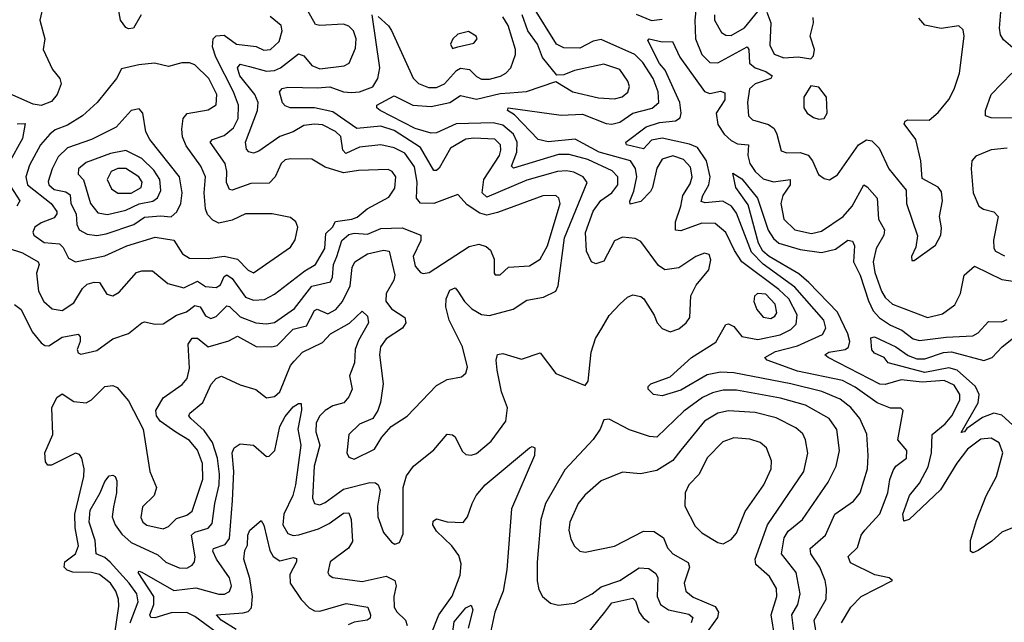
# Model space of a CAD drawing. Extents: x 1678759 to 1859541, y 384609 to 522867.
# Tile 226 of 256: x 1737055 to 1740764, y 481697 to 483967. Entities that reach past the tile are written whole.
import ezdxf

# ---------------------------------------------------------------- set-up
doc = ezdxf.new("R2010")
doc.units = 0

msp = doc.modelspace()

# ---------------------------------------------------------------- linework, layer by layer
at = {"layer": '0CON20XD'}
for points in [[(1740805, 483853.3), (1740760.9, 483890.9), (1740749.6, 483909.6), (1740745.3, 483935), (1740750.8, 483995), (1740739.6, 484029.6), (1740707.4, 484057.4), (1740645, 484070.4), (1740565, 484062.3), (1740515.9, 484034.1), (1740496.9, 484036.9), (1740458.5, 484105), (1740379.5, 484179.5), (1740295, 484278.4), (1740255, 484304.8), (1740220.5, 484299.5)], [(1737512.1, 483985), (1737483.3, 483935), (1737465, 483932.7), (1737455, 483937.8), (1737434.4, 483964.4), (1737413.8, 484075)], [(1739608.7, 484065), (1739598.6, 483965), (1739600.6, 483895), (1739624.2, 483835), (1739655, 483805.3), (1739685, 483804.2), (1739795, 483864.6), (1739801.1, 483855), (1739803.6, 483803.6), (1739824.9, 483784.9), (1739865, 483771), (1739889.6, 483755), (1739884.4, 483745), (1739825, 483724.8), (1739804.2, 483705.8), (1739796.5, 483655), (1739800.7, 483605), (1739815, 483590), (1739875, 483571.6), (1739896.4, 483556.4), (1739907.6, 483535), (1739923, 483473), (1739944.7, 483464.7), (1739995, 483466.3), (1740025, 483456), (1740041.9, 483435), (1740064.1, 483384.1), (1740085, 483368.6), (1740105, 483364.2), (1740135, 483382.2), (1740214.3, 483495.7), (1740245, 483514.4), (1740265, 483510.8), (1740292.4, 483482.4), (1740328.5, 483405), (1740394.4, 483325), (1740395.5, 483275), (1740437.5, 483152.5), (1740430.5, 483109.5), (1740413.8, 483075), (1740415, 483060), (1740425, 483060), (1740505, 483118.1), (1740525.4, 483155.4), (1740527.6, 483182.4), (1740520, 483225), (1740531, 483285), (1740527.9, 483317.9), (1740515, 483336.2), (1740455, 483368.8), (1740449.6, 483435), (1740431.2, 483515), (1740386.7, 483575), (1740390, 483585), (1740400.5, 483589.5), (1740481.3, 483588.7), (1740515, 483617.1), (1740555, 483665.8), (1740575.4, 483704.6), (1740594.6, 483765.4), (1740612.5, 483905), (1740608.6, 483928.6), (1740593.1, 483943.1), (1740526.1, 483933.9), (1740465, 483946.2), (1740442.2, 483972.2)], [(1737144, 484025), (1737130, 483965), (1737149.2, 483895), (1737142.7, 483855), (1737178.8, 483778.8), (1737205.5, 483745), (1737211.5, 483725), (1737196, 483685), (1737175, 483658.2), (1737136.2, 483643.8), (1737105, 483648.4), (1737017.6, 483687.6)], [(1740059.5, 481635), (1740047.4, 481705), (1740092.3, 481785), (1740094.7, 481824.7), (1740088.7, 481855), (1740069.3, 481905), (1740035.3, 481955), (1740032.1, 481975), (1740090.7, 482025), (1740125.5, 482105), (1740196, 482154), (1740221.3, 482185), (1740248.2, 482275), (1740251.7, 482325), (1740246.4, 482406.4), (1740220.2, 482465), (1740185.9, 482505.9), (1740145, 482537.2), (1740076.7, 482566.7), (1739960, 482595), (1739745, 482636.4), (1739695, 482639.7), (1739645, 482629.2), (1739545, 482571.2), (1739475, 482550.6), (1739442.5, 482555), (1739422.5, 482575), (1739422.5, 482585), (1739432.5, 482595), (1739505, 482622.3), (1739586.1, 482695), (1739677.2, 482752.8), (1739715, 482818.5), (1739725, 482821.5), (1739745, 482811.1), (1739775, 482773.1), (1739835, 482762.8), (1739919.8, 482780.2), (1739959.5, 482800.5), (1739979.4, 482820.6), (1739984.1, 482855), (1739952.3, 482915), (1739915, 482951.1), (1739775.3, 483055.3), (1739747.2, 483097.2), (1739714.9, 483164.9), (1739675, 483199.4), (1739625, 483200), (1739545, 483171.3), (1739525, 483174.3), (1739524.8, 483205), (1739545.9, 483265), (1739552.4, 483305), (1739581, 483349), (1739588.1, 483375), (1739581.2, 483411.2), (1739555, 483440.5), (1739515, 483453.8), (1739475, 483441.8), (1739455, 483407.8), (1739439, 483335), (1739430.5, 483319.5), (1739395, 483282.1), (1739355, 483271.4), (1739353.6, 483283.6), (1739368.6, 483321.4), (1739379.5, 483375), (1739375, 483406.4), (1739355.8, 483435), (1739237.6, 483467.6), (1739146.8, 483516.8), (1739045, 483506.8), (1739008, 483515), (1738918.2, 483608.2), (1738892.2, 483625), (1738895, 483635.2), (1739095, 483607.7), (1739175, 483610.9), (1739264.7, 483575.3), (1739285, 483573.1), (1739315, 483580.7), (1739365, 483614.1), (1739437.1, 483632.9), (1739461.9, 483655), (1739459.4, 483695), (1739441.2, 483745), (1739402.6, 483805), (1739371.9, 483835), (1739245, 483892.1), (1739215, 483885.5), (1739165, 483858.9), (1739105, 483860.9), (1739076.4, 483875), (1738988.1, 484018.1)], [(1737035, 482893.8), (1737060, 482875), (1737101.3, 482791.3), (1737135, 482749.4), (1737149.8, 482739.8), (1737165, 482738.5), (1737215, 482771.3), (1737275, 482782.5), (1737282.2, 482772.2), (1737282.3, 482755), (1737271.4, 482725), (1737275, 482712), (1737285, 482707.1), (1737345, 482721.5), (1737405, 482764.5), (1737465, 482784.4), (1737515, 482825.6), (1737525, 482829.4), (1737565, 482820), (1737595, 482821.9), (1737645, 482853.7), (1737683.5, 482866.5), (1737715, 482890.6), (1737735, 482885.3), (1737755, 482851.8), (1737775, 482840.9), (1737795, 482849.3), (1737835, 482888.8), (1737845, 482886.9), (1737885, 482847.6), (1737944.7, 482825.3), (1737985, 482822), (1738015, 482826.8), (1738090.3, 482879.7), (1738155, 482963), (1738225, 482980), (1738232.8, 482997.2), (1738237, 483045), (1738249, 483075), (1738268.7, 483135), (1738295, 483158), (1738315, 483162.3), (1738365, 483158.9), (1738415, 483180.3), (1738495, 483183), (1738565.3, 483155), (1738565.7, 483135), (1738537.1, 483075), (1738545, 483038.6), (1738565, 483014.4), (1738575, 483010.5), (1738597.5, 483015), (1738747.7, 483112.3), (1738785, 483121.4), (1738812.3, 483112.3), (1738828.7, 483098.7), (1738842.7, 483065), (1738841.7, 483011.7), (1738846, 483006), (1738865, 483005.7), (1738896.7, 483035), (1738975, 483040.4), (1739015, 483064.7), (1739043.6, 483115), (1739090.5, 483275), (1739085.4, 483295), (1739074.7, 483304.7), (1739025, 483303.8), (1738855, 483240.9), (1738815, 483230), (1738787.8, 483237.8), (1738740.1, 483270.1), (1738705, 483307.8), (1738615.2, 483274.8), (1738565, 483276.1), (1738549.7, 483295), (1738551.5, 483355), (1738542.3, 483412.3), (1738505, 483463.7), (1738465, 483484.5), (1738415, 483495.2), (1738335, 483486.3), (1738283.4, 483463.4), (1738271.5, 483475), (1738265, 483526.8), (1738245, 483546), (1738195, 483570.2), (1738165, 483573.4), (1738125, 483568.1), (1738085.5, 483544.5), (1738035, 483526.9), (1737955, 483471.8), (1737935, 483464.6), (1737918.5, 483468.5), (1737909.4, 483479.4), (1737906, 483506), (1737950.2, 483625), (1737952.8, 483655), (1737940.7, 483685), (1737884.6, 483755), (1737875.2, 483784.8), (1737885, 483799.2), (1737920, 483790), (1737985, 483773.4), (1738015, 483775.8), (1738036.9, 483785), (1738105, 483837.6), (1738125, 483830.9), (1738155, 483794.2), (1738185, 483781.9), (1738277.6, 483792.4), (1738296.4, 483803.6), (1738320.4, 483859.6), (1738322.3, 483895), (1738312.7, 483925), (1738295, 483942.2), (1738275, 483949.3), (1738185, 483944.3), (1738169, 483949), (1738140.1, 484000.1)], [(1737413.1, 481655), (1737428.6, 481758.6), (1737427.3, 481785), (1737416.3, 481815), (1737397.3, 481845), (1737355, 481877.8), (1737325, 481885.2), (1737255, 481886.1), (1737233.2, 481893.2), (1737221.8, 481905), (1737224.7, 481925), (1737265, 481954.7), (1737276.8, 481985), (1737263.3, 482053.3), (1737263, 482105), (1737296.2, 482246.2), (1737297.4, 482275), (1737288.7, 482315), (1737279.5, 482329.5), (1737265, 482334), (1737175, 482289.5), (1737160.7, 482289.3), (1737151.8, 482301.8), (1737149.6, 482335), (1737180, 482405), (1737175.6, 482505), (1737195, 482544.2), (1737215, 482557.8), (1737258.4, 482528.4), (1737305, 482523.4), (1737325, 482534.6), (1737375, 482585.4), (1737405, 482589.4), (1737422.1, 482582.1), (1737465, 482532), (1737520.5, 482425), (1737544.6, 482265), (1737569.6, 482205), (1737561.5, 482175), (1737517.9, 482132.1), (1737511.5, 482091.5), (1737519.1, 482075), (1737533.5, 482063.5), (1737595, 482049.6), (1737615, 482058.5), (1737645, 482088.7), (1737685, 482101.4), (1737705, 482115.5), (1737744.1, 482235.9), (1737743.2, 482295), (1737725, 482346.2), (1737695, 482381.6), (1737643, 482413), (1737584.3, 482454.3), (1737570.3, 482475), (1737567.6, 482495), (1737595, 482543.3), (1737666.8, 482593.2), (1737685.8, 482615), (1737694, 482655), (1737689.2, 482745), (1737705, 482768), (1737725, 482767.3), (1737765, 482734.3), (1737843.2, 482756.8), (1737875, 482774.6), (1737945, 482735.8), (1738005, 482734.7), (1738025, 482740), (1738085, 482801), (1738135.8, 482814.2), (1738165, 482871.9), (1738175, 482876.4), (1738215, 482859.6), (1738246.2, 482875), (1738270.4, 482905), (1738299.8, 482965), (1738306.9, 483033.1), (1738316.8, 483055), (1738364.4, 483085.6), (1738425, 483099.2), (1738446.2, 483095), (1738467.7, 483005), (1738463.8, 482986.2), (1738435, 482935.6), (1738433.8, 482906.2), (1738455, 482878.1), (1738505, 482845.3), (1738509.1, 482825), (1738496.6, 482805), (1738435, 482765.3), (1738414.1, 482735), (1738410.3, 482705), (1738424.2, 482595), (1738414.4, 482525), (1738404.3, 482495), (1738384.5, 482465.5), (1738335, 482443.1), (1738294.3, 482405), (1738286.7, 482335), (1738295, 482319.2), (1738315, 482311.4), (1738390.9, 482349.1), (1738419.2, 482395), (1738454.6, 482435.4), (1738515, 482473.3), (1738625, 482588.8), (1738665, 482612.1), (1738718.5, 482621.5), (1738735, 482636.2), (1738741.9, 482658.1), (1738723.2, 482735), (1738672.5, 482835), (1738660.7, 482885), (1738661.2, 482915), (1738675, 482948.1), (1738695, 482957.1), (1738705.6, 482944.4), (1738730.5, 482905), (1738757.5, 482877.5), (1738795, 482856.8), (1738825, 482853), (1738913.2, 482876.8), (1738965, 482910.9), (1739028, 482922), (1739075, 482944.2), (1739082.7, 482965), (1739106.8, 483145), (1739193.1, 483353.1), (1739177.9, 483375), (1739142.5, 483392.5), (1739115, 483397.7), (1739081.2, 483395), (1738965, 483362.1), (1738815, 483298.8), (1738797.3, 483315), (1738803.4, 483365), (1738862, 483455), (1738867.9, 483475), (1738865.6, 483495), (1738845, 483516.2), (1738765, 483520.9), (1738735, 483516.8), (1738677.2, 483482.8), (1738635, 483407.8), (1738625, 483398.8), (1738615, 483398.7), (1738565.1, 483485.1), (1738465, 483549.8), (1738415, 483566), (1738325, 483556.6), (1738235, 483619.9), (1738165, 483634.9), (1738074.2, 483634.2), (1738055, 483642.2), (1738045, 483654.2), (1738033.8, 483695), (1738042.9, 483707.1), (1738065, 483713.2), (1738175, 483709.5), (1738223.7, 483713.7), (1738275, 483695.5), (1738305, 483691.9), (1738335.1, 483694.9), (1738385, 483713.8), (1738403.7, 483745), (1738411.7, 483785), (1738382, 483985)], [(1737471.4, 481695), (1737501.6, 481775), (1737496.1, 481805), (1737467.7, 481845), (1737395, 481923.8), (1737375, 481941.2), (1737342.8, 481955), (1737338.8, 482005), (1737316.5, 482075), (1737320.6, 482119.4), (1737358.4, 482185), (1737375, 482227.5), (1737391.3, 482248.7), (1737405, 482252), (1737415, 482246), (1737420.6, 482230.6), (1737418.8, 482185), (1737407.5, 482132.5), (1737403.5, 482095), (1737414.4, 482065), (1737439.6, 482029.6), (1737475, 481998.5), (1737575, 481952.1), (1737605, 481923.4), (1737655, 481902.9), (1737685, 481901.8), (1737705, 481912.1), (1737713.8, 481925), (1737715.8, 481944.2), (1737701.7, 482025), (1737715, 482036.8), (1737765, 482052), (1737780.4, 482069.6), (1737789.8, 482145), (1737806.8, 482215), (1737807.8, 482255), (1737799.7, 482315), (1737781.1, 482375), (1737749.4, 482419.4), (1737699.1, 482465), (1737692.5, 482475), (1737695.4, 482485), (1737745.2, 482525), (1737775.7, 482594.3), (1737795, 482615.6), (1737815, 482624.5), (1737885, 482592.1), (1737943.9, 482573.9), (1737985, 482542.2), (1738015, 482547.7), (1738035.3, 482565), (1738075.2, 482664.8), (1738088.7, 482681.3), (1738120.5, 482715), (1738195, 482750.8), (1738225, 482783.8), (1738296.7, 482823.3), (1738345, 482868.8), (1738365, 482850), (1738368.2, 482825), (1738330.8, 482759.2), (1738318.3, 482725), (1738315.9, 482674.1), (1738297.8, 482625), (1738306.6, 482575), (1738295, 482546.5), (1738275.7, 482524.3), (1738235, 482513.2), (1738205, 482495.2), (1738185, 482474.7), (1738171.6, 482448.4), (1738169.8, 482415), (1738185.5, 482365), (1738164.5, 482285), (1738158.2, 482165), (1738165.4, 482145.4), (1738185, 482140), (1738205, 482148), (1738275, 482199.3), (1738373.7, 482223.7), (1738395, 482222.7), (1738405.2, 482215.2), (1738413.1, 482195), (1738402.2, 482135), (1738404, 482094), (1738425.8, 482035), (1738455, 481998.8), (1738467.7, 481992.3), (1738485, 481997.5), (1738499.1, 482030.9), (1738499.6, 482205), (1738511.3, 482248.7), (1738538.2, 482285), (1738615, 482346.4), (1738665, 482405.7), (1738685, 482404), (1738695, 482395.8), (1738722.2, 482342.2), (1738735, 482329.2), (1738755, 482326.7), (1738775, 482333.6), (1738830.6, 482379.4), (1738885.7, 482454.3), (1738892.8, 482505), (1738869.7, 482565), (1738853.3, 482646.7), (1738849.5, 482685), (1738854.5, 482705.5), (1738875, 482710), (1738945, 482688.2), (1739015, 482711.9), (1739074, 482634), (1739185, 482588.8), (1739196, 482605), (1739207.7, 482715), (1739223.6, 482766.4), (1739247.3, 482805), (1739275, 482852.2), (1739315, 482895.6), (1739345, 482922.2), (1739365, 482930.6), (1739394.3, 482924.3), (1739406, 482915), (1739444.5, 482854.5), (1739455.7, 482825), (1739475, 482803.5), (1739505, 482791.8), (1739537.4, 482802.6), (1739565.8, 482825), (1739579.4, 482845), (1739582.6, 482927.4), (1739602.8, 482967.2), (1739650.8, 483025), (1739658, 483062), (1739652.5, 483082.5), (1739635, 483086.9), (1739602.5, 483075), (1739537.9, 483032.1), (1739485, 483024.4), (1739461.1, 483041.1), (1739395, 483132), (1739373, 483143), (1739325, 483147.8), (1739295, 483134), (1739255, 483057.1), (1739225, 483046.9), (1739209.2, 483055), (1739190.3, 483095), (1739186.2, 483165), (1739215, 483246), (1739244, 483286), (1739285.7, 483315), (1739307.8, 483345), (1739307.8, 483375), (1739287.2, 483397.2), (1739195, 483439.7), (1739125, 483459.6), (1739085, 483458.8), (1738915, 483408.2), (1738907.7, 483415), (1738927.6, 483467.6), (1738928.2, 483505), (1738915, 483536.1), (1738875, 483570), (1738837.9, 483577.9), (1738698.8, 483575), (1738625, 483540.2), (1738605, 483539.6), (1738545, 483557.3), (1738412.9, 483625), (1738400.5, 483635), (1738400, 483645), (1738465, 483680), (1738535.2, 483645.2), (1738605, 483639.5), (1738675.5, 483655), (1738715, 483681.1), (1738775, 483667.5), (1738865, 483688.6), (1738901.3, 483691.3), (1738963.9, 483696.1), (1739075, 483733.8), (1739138.8, 483695), (1739235, 483672.7), (1739295, 483668.4), (1739324, 483676), (1739346.1, 483693.9), (1739351.8, 483715), (1739346.2, 483735), (1739315, 483779.1), (1739255, 483798.9), (1739145, 483775.4), (1739105, 483759.4), (1739077.7, 483757.7), (1739023.9, 483823.9), (1739005.6, 483875), (1738968.8, 483925), (1738947.2, 483985)], [(1739377.1, 483987.1), (1739435, 483964.1), (1739475, 483968.4)], [(1739672.2, 483985), (1739672.5, 483965), (1739698.4, 483918.4), (1739715, 483908.4), (1739735, 483907.6), (1739785, 483935.7), (1739835, 483997.3)], [(1739869, 483995), (1739884.8, 483955), (1739880.2, 483870.2), (1739896.9, 483836.9), (1739933.6, 483823.6), (1739987, 483827), (1740035, 483818.8), (1740045, 483830), (1740048.5, 483855), (1740032.2, 483905), (1740045.7, 483955), (1740044.3, 483975)], [(1737215, 482871.6), (1737259.3, 482900.7), (1737290.9, 482955), (1737309.5, 482970.5), (1737335, 482978.2), (1737355, 482976.9), (1737382.9, 482932.9), (1737405, 482927.1), (1737429, 482941), (1737494.4, 483015), (1737515, 483020.4), (1737555, 483021.1), (1737612.9, 482972.9), (1737673.6, 482956.4), (1737725, 482982.1), (1737755, 482961.6), (1737795, 482957.6), (1737811.5, 482968.5), (1737825, 483000), (1737835, 483005.7), (1737855, 482991.6), (1737905, 482922), (1737935, 482910.2), (1737977.5, 482912.5), (1738015, 482932.8), (1738129.2, 483020.8), (1738169.7, 483045), (1738204.8, 483105), (1738207.9, 483162.1), (1738233, 483185), (1738245, 483207.1), (1738305.8, 483215), (1738326.6, 483223.4), (1738363.5, 483255), (1738445, 483298.7), (1738468.3, 483331.7), (1738472, 483375), (1738457.5, 483395), (1738442.3, 483402.3), (1738331.7, 483398.3), (1738275, 483389.5), (1738205, 483411.8), (1738155, 483441.4), (1738075, 483443.1), (1738055, 483439.5), (1738040, 483425), (1738017.1, 483375), (1737995, 483350.7), (1737925, 483350), (1737855, 483324.7), (1737845, 483327.3), (1737833.2, 483353.2), (1737834.5, 483395), (1737828.5, 483425), (1737771.9, 483505), (1737781.4, 483515), (1737825, 483530.9), (1737860.7, 483559.3), (1737877.4, 483595), (1737879, 483645), (1737860.6, 483695), (1737793.3, 483825), (1737781.4, 483865), (1737783.1, 483895), (1737795, 483906.3), (1737825, 483908.6), (1737871.4, 483875), (1737945, 483865.2), (1737975, 483851.9), (1737999.4, 483855), (1738031.6, 483885), (1738044, 483925), (1738039.2, 483945), (1737998.1, 483978.1)], [(1738405, 483978.2), (1738443.8, 483943.8), (1738455.5, 483925.5), (1738536.7, 483746.7), (1738556.6, 483726.6), (1738595, 483711.3), (1738625, 483711.7), (1738655, 483724.8), (1738700.2, 483775), (1738715, 483783.9), (1738749.6, 483779.6), (1738775, 483752.5), (1738795, 483743.2), (1738825, 483742.7), (1738865.9, 483754.1), (1738886.5, 483765), (1738904.5, 483785), (1738922.5, 483835), (1738922.4, 483855), (1738894.8, 483945), (1738875, 483977.9)], [(1738685, 483858), (1738705, 483864.4), (1738765, 483878.6), (1738777.5, 483895), (1738774.2, 483905), (1738745, 483922.2), (1738705, 483912.5), (1738686, 483895), (1738677.5, 483875), (1738685, 483858)], [(1740150.9, 481695), (1740185.5, 481755), (1740225.2, 481794.8), (1740342.5, 481855), (1740330, 481865), (1740276.1, 481876.1), (1740185, 481921.2), (1740175.4, 481945), (1740211, 481979), (1740224.6, 482025), (1740238.5, 482045), (1740295, 482105.5), (1740324.8, 482185), (1740332.4, 482235), (1740345, 482269.1), (1740355, 482285.3), (1740395.5, 482315), (1740397.1, 482345), (1740363.1, 482385), (1740382.5, 482495), (1740373.6, 482503.6), (1740335, 482503.8), (1740285, 482523.4), (1740202.7, 482582.7), (1740155, 482607.6), (1739985, 482643.5), (1739871.2, 482685), (1739861.4, 482695), (1739902.3, 482717.7), (1739985, 482738.6), (1740078.8, 482781.2), (1740091.8, 482805), (1740083.8, 482835), (1739975, 482960), (1739855.6, 483045.6), (1739811.2, 483091.2), (1739755, 483238.5), (1739735.7, 483265), (1739703.3, 483283.3), (1739637.1, 483277.1), (1739622.3, 483282.3), (1739627.8, 483305), (1739650.9, 483345), (1739656.3, 483375), (1739642.4, 483435), (1739608.3, 483485), (1739578.2, 483498.2), (1739475, 483520.9), (1739435, 483512.5), (1739405, 483480.8), (1739341.1, 483495), (1739338.5, 483505), (1739415, 483563.6), (1739465, 483579), (1739525, 483585.7), (1739543.2, 483596.8), (1739547.1, 483615), (1739541.3, 483655), (1739486.2, 483776.2), (1739465, 483801.9), (1739421.1, 483888.9), (1739425.9, 483894.1), (1739475, 483883), (1739514.6, 483884.6), (1739541, 483825), (1739635, 483696.5), (1739655, 483688.9), (1739695, 483697.3), (1739710.8, 483690.8), (1739710.9, 483665), (1739678.9, 483615), (1739685, 483572.1), (1739708.9, 483535), (1739735, 483511.2), (1739759.4, 483499.4), (1739800, 483495), (1739797.7, 483455), (1739805.1, 483425.1), (1739825, 483395.3), (1739855, 483367.1), (1739895, 483355.9), (1739956.7, 483365), (1739956.8, 483345), (1739929.6, 483305), (1739921.7, 483275), (1739933.3, 483215), (1739975, 483175.8), (1740037.9, 483162.1), (1740075, 483170.3), (1740157.5, 483225), (1740190.2, 483265), (1740235, 483344.3), (1740247.3, 483337.3), (1740285.3, 483295), (1740290, 483215), (1740312.8, 483175), (1740310.2, 483155), (1740281.5, 483105), (1740270.3, 483055), (1740275.6, 483015), (1740300.7, 482945), (1740315, 482920.6), (1740342.9, 482895), (1740475, 482845.8), (1740530.8, 482859.2), (1740577.1, 482892.9), (1740599.2, 482935), (1740612.5, 483005), (1740651.2, 483038.8), (1740755, 482988.4), (1740805, 482980.2)], [(1737935, 483012.9), (1738075, 483110.5), (1738092.7, 483137.3), (1738102.5, 483185), (1738094.4, 483205), (1738075, 483221.5), (1738005.3, 483235.3), (1737905, 483236.1), (1737855, 483211.3), (1737805, 483200.4), (1737781.8, 483211.8), (1737762.8, 483232.8), (1737754.3, 483254.3), (1737749.4, 483315), (1737755.2, 483375), (1737736.7, 483415), (1737681.7, 483491.7), (1737667.5, 483525), (1737665.5, 483554.5), (1737671.1, 483595), (1737686.1, 483613.9), (1737765, 483626.9), (1737795, 483645.8), (1737797.5, 483685), (1737767.7, 483745), (1737715, 483796.7), (1737695, 483804.3), (1737665, 483804), (1737615, 483790.8), (1737562.6, 483802.6), (1737503.3, 483796.7), (1737438.6, 483781.4), (1737419.6, 483745), (1737346.2, 483655), (1737291.2, 483605), (1737235, 483569.3), (1737188.3, 483551.7), (1737167.8, 483535), (1737133.3, 483495), (1737091.7, 483418.3), (1737078.4, 483375), (1737084.2, 483345), (1737173.4, 483275), (1737194.1, 483245), (1737194.7, 483235), (1737185, 483220.3), (1737135, 483201.9), (1737112.3, 483185), (1737104, 483166), (1737108.5, 483155), (1737147.2, 483127.2), (1737205, 483123), (1737218.8, 483108.8), (1737238.3, 483068.3), (1737265, 483055.3), (1737375, 483076.9), (1737457.8, 483115), (1737565, 483148.2), (1737636, 483136), (1737667.5, 483085), (1737695, 483069), (1737765, 483067.1), (1737825, 483076.1), (1737875, 483064.3), (1737915, 483023.8), (1737935, 483012.9)], [(1740805, 483596.2), (1740715, 483596.6), (1740693.6, 483605), (1740693.3, 483625), (1740714.6, 483685.4), (1740792.4, 483765)], [(1740065, 483592), (1740085, 483594.2), (1740096.5, 483615), (1740094.4, 483675), (1740065, 483712.5), (1740035, 483718), (1740008.6, 483675), (1740009.2, 483635), (1740021.2, 483615), (1740045, 483598), (1740065, 483592)], [(1737345, 483154.4), (1737379.9, 483160.1), (1737485, 483195.8), (1737525, 483222.8), (1737585, 483228.3), (1737625, 483224.3), (1737647.3, 483242.7), (1737662.3, 483275), (1737667.1, 483315), (1737657, 483375), (1737544.7, 483515), (1737530.4, 483545), (1737519.1, 483615), (1737505, 483630.6), (1737475, 483624.4), (1737418.4, 483561.6), (1737325, 483515.7), (1737235.4, 483484.6), (1737199.3, 483450.7), (1737176.7, 483405), (1737162.5, 483357.5), (1737164, 483345), (1737185, 483327.8), (1737228.2, 483318.2), (1737245, 483307.2), (1737247.8, 483275), (1737267, 483235), (1737269.6, 483195), (1737278.4, 483175), (1737308.6, 483158.6), (1737345, 483154.4)], [(1737045, 483574.7), (1737075.5, 483575.5), (1737065, 483519.5), (1737014.1, 483425.9)], [(1737385, 483233.6), (1737455, 483248.8), (1737505, 483273.4), (1737556.1, 483283.9), (1737573.7, 483296.3), (1737586.9, 483323.1), (1737583, 483365), (1737559.7, 483399.7), (1737515, 483444.1), (1737455, 483474.3), (1737396.6, 483463.4), (1737305, 483428.7), (1737275.8, 483405), (1737274.6, 483385), (1737295, 483363.1), (1737321.1, 483275), (1737349.4, 483239.4), (1737385, 483233.6)], [(1740775, 483482.7), (1740714, 483476), (1740657.1, 483452.9), (1740641.9, 483435), (1740638.8, 483405), (1740646.3, 483315), (1740667.7, 483265), (1740685, 483253.4), (1740725, 483243.6), (1740741.2, 483225), (1740723.1, 483136.9), (1740725, 483106.2), (1740731.3, 483095), (1740765, 483076.9)], [(1737475, 483312.9), (1737512.7, 483335), (1737516, 483355), (1737503.8, 483375), (1737455, 483406.7), (1737425, 483405.9), (1737399.1, 483395), (1737384.8, 483364.8), (1737400.2, 483330.2), (1737425, 483314), (1737475, 483312.9)], [(1740795, 482052.7), (1740755, 482036.7), (1740717.4, 482002.6), (1740665, 481968.2), (1740645, 481959.4), (1740636, 481965), (1740637.1, 482005), (1740659, 482081), (1740696, 482174), (1740735, 482247.1), (1740758.3, 482335), (1740745, 482373.5), (1740715, 482391.2), (1740675, 482386.6), (1740625, 482349.8), (1740585, 482297.3), (1740523.1, 482196.9), (1740405, 482084.1), (1740385, 482078.9), (1740382.1, 482105), (1740407.3, 482175), (1740445, 482221.2), (1740476.9, 482283.1), (1740489.6, 482335), (1740491.9, 482405), (1740541.4, 482445), (1740566.8, 482475), (1740596, 482534), (1740597, 482555), (1740575, 482589.8), (1740537.4, 482607.4), (1740455, 482601.8), (1740375, 482610), (1740315, 482593.5), (1740295, 482594.2), (1740100, 482695), (1740087.8, 482705), (1740102.5, 482715), (1740164.2, 482725), (1740177.1, 482732.9), (1740181.9, 482755), (1740174.2, 482784.2), (1740135.1, 482865), (1740027.1, 482977.1), (1739989.5, 483009.5), (1739878, 483075), (1739854.9, 483095), (1739838.4, 483125), (1739799, 483269), (1739752.9, 483335), (1739741.2, 483388.8), (1739775, 483367.2), (1739834.1, 483295), (1739874, 483174), (1739895, 483142.6), (1739915.1, 483125.1), (1739995, 483101), (1740075, 483090.2), (1740127.7, 483102.3), (1740175, 483136.7), (1740192.6, 483132.6), (1740200, 483115), (1740196.3, 483055), (1740221.2, 483005), (1740251.8, 482908.2), (1740269.8, 482869.8), (1740294.3, 482844.3), (1740335, 482816.7), (1740377.7, 482797.7), (1740420, 482765), (1740445, 482758.3), (1740545, 482771.8), (1740645, 482775.8), (1740665, 482786.9), (1740705, 482830.7), (1740755, 482828.4), (1740775, 482837.1)], [(1737009.8, 483355), (1737055.2, 483285), (1737044.2, 483265)], [(1737007.4, 483107.4), (1737065, 483088.7), (1737124.6, 483055), (1737128.2, 483045), (1737117.6, 483012.4), (1737125.4, 482945), (1737146.2, 482905), (1737177.3, 482877.3), (1737215, 482871.6)], [(1739885, 482841.6), (1739899.8, 482850.2), (1739907.1, 482862.9), (1739901, 482895), (1739865, 482933.3), (1739833.9, 482936.1), (1739822.9, 482925), (1739820, 482905), (1739831.2, 482875), (1739855, 482846.8), (1739885, 482841.6)], [(1740795, 482440.8), (1740755, 482477.4), (1740725, 482484.4), (1740681.6, 482468.4), (1740622.2, 482427.8), (1740613.8, 482415), (1740602, 482412), (1740665.7, 482524.3), (1740669.5, 482555), (1740655.8, 482585), (1740586.5, 482646.5), (1740554.9, 482655.1), (1740465, 482638.6), (1740326.2, 482675), (1740311.2, 482695), (1740275, 482710.9), (1740265, 482723.1), (1740261.7, 482768.3), (1740275, 482772.5), (1740355, 482735.2), (1740401.7, 482701.7), (1740435, 482689.7), (1740465, 482690), (1740535, 482712.9), (1740565, 482716.4), (1740687, 482683), (1740717.8, 482695), (1740755.4, 482735), (1740835, 482798)], [(1739976, 481625), (1739963.1, 481725), (1739986, 481765), (1739995.2, 481805), (1739979.5, 481885), (1739925.2, 481955.2), (1739934.3, 482015), (1739949.8, 482040.2), (1740003.4, 482085), (1740100.3, 482225), (1740130.7, 482285), (1740143.4, 482345), (1740132.9, 482422.9), (1740104.4, 482464.4), (1740014.5, 482515), (1739921.3, 482541.3), (1739755, 482571), (1739705, 482571.2), (1739665, 482561.7), (1739626.5, 482543.5), (1739557.2, 482492.8), (1739455, 482394.1), (1739426.8, 482396.8), (1739352.4, 482422.4), (1739275, 482462), (1739255, 482460), (1739241.4, 482425), (1739215, 482385.7), (1739108.2, 482271.8), (1739035.7, 482144.3), (1739017.5, 482085), (1739003.6, 481923.6), (1739004, 481854), (1739010.5, 481820.5), (1739024.5, 481794.5), (1739055, 481770), (1739085, 481762.1), (1739145, 481769.3), (1739211.5, 481805), (1739245, 481831.4), (1739315, 481855.2), (1739387.9, 481902.1), (1739425, 481899.8), (1739451.2, 481881.2), (1739458.9, 481865), (1739456.8, 481795), (1739468.9, 481765), (1739498.9, 481745), (1739575, 481727.5), (1739590.8, 481715), (1739584, 481695)], [(1737832.3, 481632.3), (1737715, 481719), (1737685, 481734.3), (1737625, 481733.4), (1737564.1, 481714.1), (1737548.6, 481715), (1737545.4, 481725), (1737559.8, 481765), (1737560.3, 481795), (1737501.5, 481885), (1737505, 481890), (1737515, 481885.9), (1737635, 481817.4), (1737717.8, 481827.8), (1737805, 481803.9), (1737826.1, 481803.9), (1737845, 481813.8), (1737852.5, 481835), (1737845.2, 481865), (1737795.9, 481935), (1737782.5, 481965), (1737785.4, 481975), (1737829.4, 481990.6), (1737845, 482013.5), (1737855.9, 482155.9), (1737861.1, 482265), (1737855.3, 482335), (1737862.5, 482355), (1737885, 482368.9), (1737935, 482364.5), (1737985, 482321.4), (1737995, 482322.9), (1738016.3, 482345), (1738035, 482434.3), (1738055, 482472.5), (1738085, 482508.8), (1738105, 482521.4), (1738115, 482521.2), (1738116.9, 482496.9), (1738102.4, 482425), (1738114, 482364), (1738093.8, 482215), (1738084, 482175), (1738049.4, 482105), (1738046.1, 482065), (1738065, 482031.6), (1738084.8, 482024.8), (1738106.5, 482026.5), (1738180.9, 482049.1), (1738220.8, 482069.2), (1738275, 482108.8), (1738295, 482110), (1738303.1, 482085), (1738308.6, 482001.4), (1738294, 481976), (1738223.9, 481925), (1738215.6, 481885), (1738220, 481875), (1738235, 481866.7), (1738345, 481851), (1738435, 481870.6), (1738467.9, 481855), (1738473.6, 481835), (1738464.8, 481795), (1738465.4, 481755), (1738475, 481736.7), (1738507.9, 481705), (1738514.6, 481685)], [(1739899.4, 481640.6), (1739885.2, 481725), (1739907.4, 481795), (1739905.7, 481825), (1739879.6, 481869.6), (1739827.5, 481915), (1739824.8, 481935), (1739871.9, 482065), (1740008.2, 482265), (1740024, 482334), (1740014.7, 482384.7), (1740005, 482406.7), (1739979.2, 482429.2), (1739905, 482467.1), (1739825, 482487.6), (1739725, 482494.3), (1739685, 482484.8), (1739635, 482454.7), (1739544.8, 482345.2), (1739515, 482306.5), (1739455, 482269.6), (1739392.9, 482257.1), (1739325, 482263.2), (1739245, 482229.6), (1739184.1, 482175.9), (1739158.2, 482145), (1739127.7, 482075), (1739124, 482045), (1739130.9, 482010.9), (1739145, 481983.8), (1739165, 481965.8), (1739185, 481961.4), (1739295, 481984.6), (1739405, 482040.3), (1739445, 482039.5), (1739480, 482015), (1739495, 481977.8), (1739515.2, 481955.2), (1739572.7, 481922.7), (1739577.4, 481905), (1739558.2, 481845), (1739564.8, 481814.8), (1739591.6, 481791.6), (1739675, 481756.6), (1739687.3, 481735), (1739683.4, 481715), (1739618.8, 481625)], [(1739705, 481993.1), (1739735, 482009.4), (1739755, 482032.9), (1739788.2, 482115), (1739857.5, 482215), (1739885.3, 482275), (1739886.9, 482305), (1739867.8, 482355), (1739844, 482374), (1739805, 482387.3), (1739745, 482391.6), (1739703.5, 482376.5), (1739645, 482316.4), (1739613.9, 482255), (1739575.4, 482215), (1739561.2, 482185), (1739560.9, 482135), (1739599, 482059), (1739625, 482033.8), (1739685, 481997.8), (1739705, 481993.1)], [(1738605, 481652.5), (1738633.9, 481726.1), (1738684, 481796), (1738714.4, 481875), (1738717.4, 481917.4), (1738709.1, 481949.1), (1738682.3, 481985), (1738625, 482040.4), (1738611.7, 482065), (1738612.3, 482077.7), (1738625, 482087.7), (1738665, 482076.3), (1738725, 482073.8), (1738741.8, 482095), (1738758.8, 482145), (1738774, 482175), (1738808.5, 482215), (1738975, 482354.3), (1738985, 482360), (1738995.7, 482355), (1738993.5, 482325), (1738907.7, 482125), (1738890.3, 481895), (1738875.9, 481814.1), (1738845.2, 481735), (1738829.7, 481665)], [(1737869.9, 481669.9), (1737813.8, 481705), (1737796, 481725), (1737897.2, 481732.8), (1737915, 481738.7), (1737928.3, 481751.7), (1737931.5, 481795), (1737921.8, 481861.8), (1737899.1, 481935), (1737902.6, 481967.4), (1737912.5, 481987.5), (1737914.4, 482025.6), (1737922.3, 482045), (1737965, 482081.2), (1737975, 482063.8), (1737997.6, 481967.6), (1738009.2, 481945), (1738035, 481929.1), (1738085, 481942), (1738098, 481938), (1738097.6, 481925), (1738072.3, 481877.7), (1738073.3, 481845), (1738115, 481782.8), (1738145, 481751.6), (1738165, 481740.5), (1738185, 481739.8), (1738285, 481768.4), (1738366.4, 481755), (1738376.8, 481725), (1738375, 481713.1), (1738364, 481705), (1738315, 481698.5), (1738292.6, 481687.4)], [(1738677.1, 481595), (1738691.2, 481698.8), (1738735, 481752.2), (1738755, 481762.5), (1738762.4, 481745), (1738744.4, 481675)], [(1739185, 481644.6), (1739259.1, 481735), (1739285, 481770.2), (1739365, 481787.9), (1739375, 481778.5), (1739389, 481735), (1739404.1, 481714.1), (1739426.4, 481696.4)]]:
    msp.add_lwpolyline(points, dxfattribs=at)

doc.saveas('drawing.dxf')
